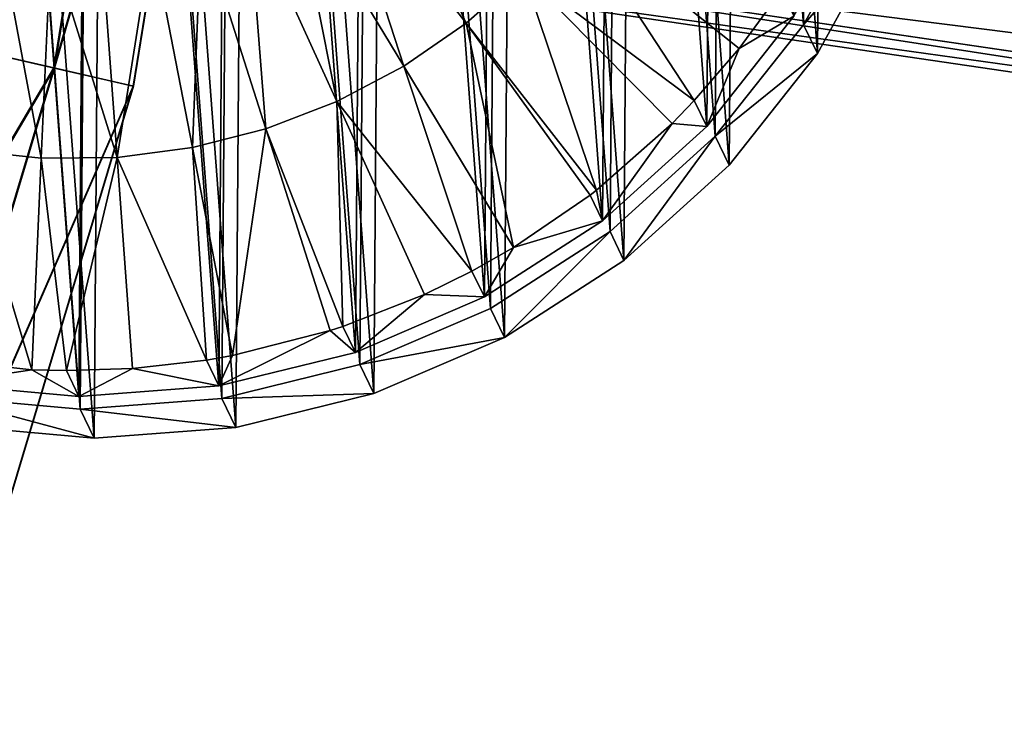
# Model space of a CAD drawing. Header units: millimetres. Extents: x 64 to 3333, y 103 to 3347.
# Tile 103 of 256: x 157.61 to 166.76, y 1998.49 to 2005.11. Entities that reach past the tile are written whole.
import ezdxf

# ---------------------------------------------------------------- set-up
doc = ezdxf.new("R2010")
doc.units = ezdxf.units.MM
doc.header["$LTSCALE"] = 25.4
doc.layers.get('0').update_dxf_attribs({"true_color": 0xff5454})

# ---------------------------------------------------------------- blocks, each defined once
blk = doc.blocks.new('SPIDER-6785-9743.STL')
at = {"color": 0}
mesh = blk.add_polyface(dxfattribs=at)
corners = [(150.2653, 2010.1974, 1391.8259), (150.463, 2007.5729, 1391.7344), (150.2553, 2008.8768, 1391.7816), (150.4926, 2011.4983, 1391.8661), (150.8825, 2006.3209, 1391.6853), (150.9309, 2012.7443, 1391.9009), (151.5025, 2005.1552, 1391.636), (151.5685, 2013.9012, 1391.9294), (152.306, 2004.1074, 1391.5876), (152.3877, 2014.9376, 1391.951), (153.2712, 2003.2063, 1391.5416), (153.3664, 2015.8251, 1391.9651), (154.3717, 2002.4763, 1391.4993), (154.4778, 2016.5397, 1391.9711), (155.5775, 2001.9375, 1391.4615), (155.6916, 2017.0616, 1391.969), (156.8557, 2001.6044, 1391.4296), (156.9747, 2017.3768, 1391.9587), (158.1714, 2001.4861, 1391.4042), (158.2921, 2017.4767, 1391.9407), (159.4888, 2001.5859, 1391.3861), (159.6078, 2017.3584, 1391.9154), (160.7719, 2001.9011, 1391.376), (160.886, 2017.0253, 1391.8834), (161.9856, 2002.4231, 1391.3738), (162.0918, 2016.4865, 1391.8457), (163.097, 2003.1377, 1391.3798), (163.1922, 2015.7565, 1391.8032), (164.0757, 2004.0251, 1391.3938), (164.1574, 2014.8552, 1391.7572), (164.895, 2005.0615, 1391.4154), (164.961, 2013.8076, 1391.7089), (165.5325, 2006.2185, 1391.444), (165.581, 2012.6418, 1391.6595), (165.9709, 2007.4645, 1391.4789), (166.0005, 2011.3899, 1391.6106), (166.1982, 2008.7654, 1391.519), (166.2081, 2010.0859, 1391.5632)]
mesh.append_faces([[corners[k] for k in face] for face in [(0, 1, 2), (36, 35, 37)]], dxfattribs={"vtx0": -1, "color": 0})
mesh.append_faces([[corners[k] for k in face] for face in [(1, 3, 4), (4, 5, 6), (6, 7, 8), (8, 9, 10), (10, 11, 12), (12, 13, 14), (14, 15, 16), (16, 17, 18), (18, 19, 20), (20, 21, 22), (22, 23, 24), (24, 25, 26), (26, 27, 28), (28, 29, 30), (30, 31, 32), (32, 33, 34), (34, 35, 36)]], dxfattribs={"vtx0": -1, "vtx1": -1, "color": 0})
mesh.append_faces([[corners[k] for k in face] for face in [(1, 0, 3), (4, 3, 5), (6, 5, 7), (8, 7, 9), (10, 9, 11), (12, 11, 13), (14, 13, 15), (16, 15, 17), (18, 17, 19), (20, 19, 21), (22, 21, 23), (24, 23, 25), (26, 25, 27), (28, 27, 29), (30, 29, 31), (32, 31, 33), (34, 33, 35)]], dxfattribs={"vtx0": -1, "vtx2": -1, "color": 0})
mesh = blk.add_polyface(dxfattribs=at)
corners = [(150.5376, 2007.6227, 1390.8973), (150.3422, 2010.2174, 1390.9879), (150.3324, 2008.9119, 1390.9441), (150.5669, 2011.5035, 1391.0276), (150.9524, 2006.385, 1390.849), (151.0003, 2012.7354, 1391.062), (151.5653, 2005.2325, 1390.8002), (151.6306, 2013.8792, 1391.0903), (152.3598, 2004.1967, 1390.7524), (152.4405, 2014.9038, 1391.1117), (153.314, 2003.3058, 1390.7069), (153.4081, 2015.7812, 1391.1255), (154.402, 2002.5841, 1390.6649), (154.5069, 2016.4877, 1391.1315), (155.5941, 2002.0513, 1390.6277), (155.7069, 2017.0037, 1391.1294), (156.8577, 2001.722, 1390.5961), (156.9754, 2017.3153, 1391.1193), (158.1585, 2001.6051, 1390.571), (158.2778, 2017.4139, 1391.1014), (159.4609, 2001.7037, 1390.5532), (159.5786, 2017.2971, 1391.0764), (160.7294, 2002.0154, 1390.5431), (160.8422, 2016.9678, 1391.0448), (161.9294, 2002.5315, 1390.541), (162.0343, 2016.4349, 1391.0074), (163.0282, 2003.2379, 1390.5469), (163.1223, 2015.7133, 1390.9655), (163.9958, 2004.1154, 1390.5608), (164.0765, 2014.8224, 1390.92), (164.8057, 2005.1399, 1390.5822), (164.871, 2013.7866, 1390.8722), (165.436, 2006.2837, 1390.6104), (165.4839, 2012.634, 1390.8235), (165.8694, 2007.5155, 1390.6448), (165.8987, 2011.3964, 1390.775), (166.0941, 2008.8016, 1390.6844), (166.1039, 2010.1072, 1390.7283)]
mesh.append_faces([[corners[k] for k in face] for face in [(0, 1, 2), (35, 36, 37)]], dxfattribs={"vtx0": -1, "color": 0})
mesh.append_faces([[corners[k] for k in face] for face in [(1, 0, 3), (3, 4, 5), (5, 6, 7), (7, 8, 9), (9, 10, 11), (11, 12, 13), (13, 14, 15), (15, 16, 17), (17, 18, 19), (19, 20, 21), (21, 22, 23), (23, 24, 25), (25, 26, 27), (27, 28, 29), (29, 30, 31), (31, 32, 33), (33, 34, 35)]], dxfattribs={"vtx0": -1, "vtx1": -1, "color": 0})
mesh.append_faces([[corners[k] for k in face] for face in [(3, 0, 4), (5, 4, 6), (7, 6, 8), (9, 8, 10), (11, 10, 12), (13, 12, 14), (15, 14, 16), (17, 16, 18), (19, 18, 20), (21, 20, 22), (23, 22, 24), (25, 24, 26), (27, 26, 28), (29, 28, 30), (31, 30, 32), (33, 32, 34), (35, 34, 36)]], dxfattribs={"vtx0": -1, "vtx2": -1, "color": 0})
mesh = blk.add_polyface(dxfattribs=at)
corners = [(150.5928, 2007.3037, 1399.7288), (150.3951, 2009.9281, 1399.8203), (150.3851, 2008.6077, 1399.776), (150.6224, 2011.2291, 1399.8605), (151.0123, 2006.0518, 1399.6798), (151.0607, 2012.4751, 1399.8953), (151.6323, 2004.886, 1399.6305), (151.6983, 2013.632, 1399.924), (152.4358, 2003.8383, 1399.5822), (152.5175, 2014.6683, 1399.9454), (153.401, 2002.9371, 1399.5361), (153.4962, 2015.5559, 1399.9595), (154.5015, 2002.2072, 1399.4937), (154.6076, 2016.2704, 1399.9655), (155.7073, 2001.6682, 1399.4559), (155.8214, 2016.7924, 1399.9634), (156.9855, 2001.3351, 1399.424), (157.1045, 2017.1075, 1399.9531), (158.3012, 2001.2169, 1399.3986), (158.4219, 2017.2074, 1399.9352), (159.6186, 2001.3168, 1399.3806), (159.7376, 2017.0892, 1399.9098), (160.9017, 2001.632, 1399.3704), (161.0158, 2016.7561, 1399.8778), (162.1154, 2002.1539, 1399.3682), (162.2216, 2016.2172, 1399.8401), (163.2268, 2002.8684, 1399.3743), (163.3221, 2015.4872, 1399.7976), (164.2055, 2003.756, 1399.3882), (164.2872, 2014.5861, 1399.7516), (165.0248, 2004.7924, 1399.4098), (165.0908, 2013.5383, 1399.7032), (165.6623, 2005.9493, 1399.4385), (165.7108, 2012.3726, 1399.6539), (166.1007, 2007.1952, 1399.4733), (166.1303, 2011.1207, 1399.605), (166.328, 2008.4962, 1399.5134), (166.3379, 2009.8167, 1399.5577)]
mesh.append_faces([[corners[k] for k in face] for face in [(0, 1, 2), (35, 36, 37)]], dxfattribs={"vtx0": -1, "color": 0})
mesh.append_faces([[corners[k] for k in face] for face in [(1, 0, 3), (3, 4, 5), (5, 6, 7), (7, 8, 9), (9, 10, 11), (11, 12, 13), (13, 14, 15), (15, 16, 17), (17, 18, 19), (19, 20, 21), (21, 22, 23), (23, 24, 25), (25, 26, 27), (27, 28, 29), (29, 30, 31), (31, 32, 33), (33, 34, 35)]], dxfattribs={"vtx0": -1, "vtx1": -1, "color": 0})
mesh.append_faces([[corners[k] for k in face] for face in [(3, 0, 4), (5, 4, 6), (7, 6, 8), (9, 8, 10), (11, 10, 12), (13, 12, 14), (15, 14, 16), (17, 16, 18), (19, 18, 20), (21, 20, 22), (23, 22, 24), (25, 24, 26), (27, 26, 28), (29, 28, 30), (31, 30, 32), (33, 32, 34), (35, 34, 36)]], dxfattribs={"vtx0": -1, "vtx2": -1, "color": 0})
at = {"color": 7, "true_color": 0xffffff}
mesh = blk.add_polyface(dxfattribs=at)
corners = [(158.909, 2010.7424, 70.8853), (156.4621, 2004.9961, 76.7195), (157.925, 2004.66, 70.8853), (157.4147, 2010.8848, 76.7195)]
mesh.append_faces([[corners[k] for k in face] for face in [(0, 1, 2), (1, 0, 3)]], dxfattribs={"vtx0": -1, "color": 7})
mesh = blk.add_polyface(dxfattribs=at)
corners = [(156.4742, 2004.9933, 47.0723), (158.9164, 2010.7418, 52.9077), (157.9323, 2004.6583, 52.9077), (157.427, 2010.8835, 47.0723)]
mesh.append_faces([[corners[k] for k in face] for face in [(0, 1, 2), (1, 0, 3)]], dxfattribs={"vtx0": -1, "color": 7})
mesh = blk.add_polyface(dxfattribs=at)
corners = [(159.6633, 2010.6707, 64.9089), (157.925, 2004.66, 70.8853), (158.6635, 2004.4904, 64.9089), (158.909, 2010.7424, 70.8853)]
mesh.append_faces([[corners[k] for k in face] for face in [(0, 1, 2), (1, 0, 3)]], dxfattribs={"vtx0": -1, "color": 7})
mesh = blk.add_polyface(dxfattribs=at)
corners = [(157.9323, 2004.6583, 52.9077), (159.6658, 2010.6704, 58.8847), (158.6659, 2004.4897, 58.8847), (158.9164, 2010.7418, 52.9077)]
mesh.append_faces([[corners[k] for k in face] for face in [(0, 1, 2), (1, 0, 3)]], dxfattribs={"vtx0": -1, "color": 7})
mesh = blk.add_polyface(dxfattribs=at)
corners = [(159.6658, 2010.6704, 58.8847), (158.6635, 2004.4904, 64.9089), (158.6659, 2004.4897, 58.8847), (159.6633, 2010.6707, 64.9089)]
mesh.append_faces([[corners[k] for k in face] for face in [(0, 1, 2), (1, 0, 3)]], dxfattribs={"vtx0": -1, "color": 7})
at = {"color": 0}
mesh = blk.add_polyface(dxfattribs=at)
corners = [(185.2885, 2004.4365, 1394.1543), (158.7868, 2009.2993, 1395.7886), (158.635, 2008.3545, 1395.9785), (185.3954, 2005.3878, 1393.9667)]
mesh.append_faces([[corners[k] for k in face] for face in [(0, 1, 2), (1, 0, 3)]], dxfattribs={"vtx0": -1, "color": 0})
mesh = blk.add_polyface(dxfattribs=at)
corners = [(159.0951, 2009.2539, 1391.1797), (184.4399, 2004.5613, 1389.2273), (158.9686, 2008.3055, 1390.99), (184.6114, 2005.5031, 1389.4148)]
mesh.append_faces([[corners[k] for k in face] for face in [(0, 1, 2), (1, 0, 3)]], dxfattribs={"vtx0": -1, "color": 0})
mesh = blk.add_polyface(dxfattribs=at)
corners = [(185.1171, 2003.4948, 1393.9667), (158.635, 2008.3545, 1395.9785), (158.5085, 2007.4061, 1395.7886), (185.2885, 2004.4365, 1394.1543)]
mesh.append_faces([[corners[k] for k in face] for face in [(0, 1, 2), (1, 0, 3)]], dxfattribs={"vtx0": -1, "color": 0})
mesh = blk.add_polyface(dxfattribs=at)
corners = [(158.9686, 2008.3055, 1390.99), (184.3331, 2003.61, 1389.4148), (158.8168, 2007.3608, 1391.1797), (184.4399, 2004.5613, 1389.2273)]
mesh.append_faces([[corners[k] for k in face] for face in [(0, 1, 2), (1, 0, 3)]], dxfattribs={"vtx0": -1, "color": 0})
mesh = blk.add_polyface(dxfattribs=at)
corners = [(185.1171, 2003.4948, 1393.9667), (158.5085, 2007.4061, 1395.7886), (158.4267, 2006.5984, 1395.248)]
mesh.append_faces([[corners[k] for k in face] for face in [(0, 1, 2)]], dxfattribs={"color": 0})
mesh = blk.add_polyface(dxfattribs=at)
corners = [(184.307, 2002.7939, 1389.9489), (158.6626, 2006.5637, 1391.7205), (158.8168, 2007.3608, 1391.1797)]
mesh.append_faces([[corners[k] for k in face] for face in [(0, 1, 2)]], dxfattribs={"color": 0})
mesh = blk.add_polyface(dxfattribs=at)
corners = [(184.3331, 2003.61, 1389.4148), (184.307, 2002.7939, 1389.9489), (158.8168, 2007.3608, 1391.1797)]
mesh.append_faces([[corners[k] for k in face] for face in [(0, 1, 2)]], dxfattribs={"color": 0})
mesh = blk.add_polyface(dxfattribs=at)
corners = [(160.8948, 2006.952, 1382.8497), (161.7607, 2005.0763, 1383.0792), (160.541, 2006.6401, 1382.845), (162.2898, 2005.5428, 1383.0864)]
mesh.append_faces([[corners[k] for k in face] for face in [(0, 1, 2), (1, 0, 3)]], dxfattribs={"vtx0": -1, "color": 0})
mesh = blk.add_polyface(dxfattribs=at)
corners = [(158.4267, 2006.5984, 1395.248), (158.4021, 2006.0543, 1394.4387), (184.9072, 2002.7058, 1393.4326)]
mesh.append_faces([[corners[k] for k in face] for face in [(0, 1, 2)]], dxfattribs={"color": 0})
mesh = blk.add_polyface(dxfattribs=at)
corners = [(185.1171, 2003.4948, 1393.9667), (158.4267, 2006.5984, 1395.248), (184.9072, 2002.7058, 1393.4326)]
mesh.append_faces([[corners[k] for k in face] for face in [(0, 1, 2)]], dxfattribs={"color": 0})
mesh = blk.add_polyface(dxfattribs=at)
corners = [(158.5297, 2006.0355, 1392.5297), (158.6626, 2006.5637, 1391.7205), (184.366, 2002.2377, 1390.748)]
mesh.append_faces([[corners[k] for k in face] for face in [(0, 1, 2)]], dxfattribs={"color": 0})
mesh = blk.add_polyface(dxfattribs=at)
corners = [(158.6626, 2006.5637, 1391.7205), (184.307, 2002.7939, 1389.9489), (184.366, 2002.2377, 1390.748)]
mesh.append_faces([[corners[k] for k in face] for face in [(0, 1, 2)]], dxfattribs={"color": 0})
mesh = blk.add_polyface(dxfattribs=at)
corners = [(160.541, 2006.6401, 1382.845), (161.1801, 2004.6757, 1383.0752), (160.1529, 2006.3722, 1382.8423), (161.7607, 2005.0763, 1383.0792)]
mesh.append_faces([[corners[k] for k in face] for face in [(0, 1, 2), (1, 0, 3)]], dxfattribs={"vtx0": -1, "color": 0})
mesh = blk.add_polyface(dxfattribs=at)
corners = [(160.1529, 2006.3722, 1382.8423), (160.5563, 2004.3464, 1383.0742), (159.7358, 2006.1521, 1382.8416), (161.1801, 2004.6757, 1383.0752)]
mesh.append_faces([[corners[k] for k in face] for face in [(0, 1, 2), (1, 0, 3)]], dxfattribs={"vtx0": -1, "color": 0})
mesh = blk.add_polyface(dxfattribs=at)
corners = [(164.895, 2005.0615, 1391.4154), (165.6623, 2005.9493, 1399.4385), (165.0248, 2004.7924, 1399.4098), (165.5325, 2006.2185, 1391.444)]
mesh.append_faces([[corners[k] for k in face] for face in [(0, 1, 2), (1, 0, 3)]], dxfattribs={"vtx0": -1, "color": 0})
mesh = blk.add_polyface(dxfattribs=at)
corners = [(159.7358, 2006.1521, 1382.8416), (159.8979, 2004.0931, 1383.0764), (159.2956, 2005.9828, 1382.843), (160.5563, 2004.3464, 1383.0742)]
mesh.append_faces([[corners[k] for k in face] for face in [(0, 1, 2), (1, 0, 3)]], dxfattribs={"vtx0": -1, "color": 0})
mesh = blk.add_polyface(dxfattribs=at)
corners = [(184.6907, 2002.1899, 1392.6335), (158.4382, 2005.8566, 1393.4841), (184.5007, 2002.0255, 1391.6908), (158.4021, 2006.0543, 1394.4387)]
mesh.append_faces([[corners[k] for k in face] for face in [(0, 1, 2), (1, 0, 3)]], dxfattribs={"vtx0": -1, "color": 0})
mesh = blk.add_polyface(dxfattribs=at)
corners = [(158.4021, 2006.0543, 1394.4387), (184.6907, 2002.1899, 1392.6335), (184.9072, 2002.7058, 1393.4326)]
mesh.append_faces([[corners[k] for k in face] for face in [(0, 1, 2)]], dxfattribs={"color": 0})
mesh = blk.add_polyface(dxfattribs=at)
corners = [(184.5007, 2002.0255, 1391.6908), (158.5297, 2006.0355, 1392.5297), (184.366, 2002.2377, 1390.748), (158.4382, 2005.8566, 1393.4841)]
mesh.append_faces([[corners[k] for k in face] for face in [(0, 1, 2), (1, 0, 3)]], dxfattribs={"vtx0": -1, "color": 0})
mesh = blk.add_polyface(dxfattribs=at)
corners = [(163.8799, 2004.3556, 1383.4269), (162.2898, 2005.5428, 1383.0864), (162.7601, 2006.0686, 1383.0964)]
mesh.append_faces([[corners[k] for k in face] for face in [(0, 1, 2)]], dxfattribs={"color": 0})
mesh = blk.add_polyface(dxfattribs=at)
corners = [(164.6899, 2005.3801, 1383.4482), (164.2984, 2004.8414, 1383.4365), (162.7601, 2006.0686, 1383.0964)]
mesh.append_faces([[corners[k] for k in face] for face in [(0, 1, 2)]], dxfattribs={"color": 0})
mesh = blk.add_polyface(dxfattribs=at)
corners = [(164.2984, 2004.8414, 1383.4365), (163.8799, 2004.3556, 1383.4269), (162.7601, 2006.0686, 1383.0964)]
mesh.append_faces([[corners[k] for k in face] for face in [(0, 1, 2)]], dxfattribs={"color": 0})
mesh = blk.add_polyface(dxfattribs=at)
corners = [(159.2956, 2005.9828, 1382.843), (159.2142, 2003.9196, 1383.0817), (158.8385, 2005.8667, 1382.8466), (159.8979, 2004.0931, 1383.0764)]
mesh.append_faces([[corners[k] for k in face] for face in [(0, 1, 2), (1, 0, 3)]], dxfattribs={"vtx0": -1, "color": 0})
mesh = blk.add_polyface(dxfattribs=at)
corners = [(157.4306, 2005.8502, 1382.8689), (157.8095, 2003.8197, 1383.1011), (157.1082, 2003.8949, 1383.115), (157.8994, 2005.8, 1382.8595)]
mesh.append_faces([[corners[k] for k in face] for face in [(0, 1, 2), (1, 0, 3)]], dxfattribs={"vtx0": -1, "color": 0})
mesh = blk.add_polyface(dxfattribs=at)
corners = [(158.8385, 2005.8667, 1382.8466), (158.5148, 2003.828, 1383.09), (158.3709, 2005.8055, 1382.8521), (159.2142, 2003.9196, 1383.0817)]
mesh.append_faces([[corners[k] for k in face] for face in [(0, 1, 2), (1, 0, 3)]], dxfattribs={"vtx0": -1, "color": 0})
mesh = blk.add_polyface(dxfattribs=at)
corners = [(157.8994, 2005.8, 1382.8595), (158.5148, 2003.828, 1383.09), (157.8095, 2003.8197, 1383.1011), (158.3709, 2005.8055, 1382.8521)]
mesh.append_faces([[corners[k] for k in face] for face in [(0, 1, 2), (1, 0, 3)]], dxfattribs={"vtx0": -1, "color": 0})
mesh = blk.add_polyface(dxfattribs=at)
corners = [(162.2898, 2005.5428, 1383.0864), (162.9709, 2003.5234, 1383.4136), (161.7607, 2005.0763, 1383.0792), (163.6738, 2004.1431, 1383.4231)]
mesh.append_faces([[corners[k] for k in face] for face in [(0, 1, 2), (1, 0, 3)]], dxfattribs={"vtx0": -1, "color": 0})
mesh = blk.add_polyface(dxfattribs=at)
corners = [(163.8799, 2004.3556, 1383.4269), (163.6738, 2004.1431, 1383.4231), (162.2898, 2005.5428, 1383.0864)]
mesh.append_faces([[corners[k] for k in face] for face in [(0, 1, 2)]], dxfattribs={"color": 0})
mesh = blk.add_polyface(dxfattribs=at)
corners = [(164.6899, 2005.3801, 1383.4482), (164.8057, 2005.1399, 1390.5822), (164.2984, 2004.8414, 1383.4365)]
mesh.append_faces([[corners[k] for k in face] for face in [(0, 1, 2)]], dxfattribs={"color": 0})
mesh = blk.add_polyface(dxfattribs=at)
corners = [(164.8057, 2005.1399, 1390.5822), (163.9958, 2004.1154, 1390.5608), (164.2984, 2004.8414, 1383.4365)]
mesh.append_faces([[corners[k] for k in face] for face in [(0, 1, 2)]], dxfattribs={"color": 0})
at = {"color": 7, "true_color": 0xffffff}
mesh = blk.add_polyface(dxfattribs=at)
corners = [(157.925, 2004.66, 70.8853), (154.7491, 1999.2822, 76.7195), (156.1555, 1998.7581, 70.8853), (156.4621, 2004.9961, 76.7195)]
mesh.append_faces([[corners[k] for k in face] for face in [(0, 1, 2), (1, 0, 3)]], dxfattribs={"vtx0": -1, "color": 7})
at = {"color": 0}
mesh = blk.add_polyface(dxfattribs=at)
corners = [(161.7607, 2005.0763, 1383.0792), (162.1997, 2002.9911, 1383.4082), (161.1801, 2004.6757, 1383.0752), (162.9124, 2003.4781, 1383.4131)]
mesh.append_faces([[corners[k] for k in face] for face in [(0, 1, 2), (1, 0, 3)]], dxfattribs={"vtx0": -1, "color": 0})
mesh = blk.add_polyface(dxfattribs=at)
corners = [(162.9709, 2003.5234, 1383.4136), (162.9124, 2003.4781, 1383.4131), (161.7607, 2005.0763, 1383.0792)]
mesh.append_faces([[corners[k] for k in face] for face in [(0, 1, 2)]], dxfattribs={"color": 0})
mesh = blk.add_polyface(dxfattribs=at)
corners = [(164.0757, 2004.0251, 1391.3938), (165.0248, 2004.7924, 1399.4098), (164.2055, 2003.756, 1399.3882), (164.895, 2005.0615, 1391.4154)]
mesh.append_faces([[corners[k] for k in face] for face in [(0, 1, 2), (1, 0, 3)]], dxfattribs={"vtx0": -1, "color": 0})
at = {"color": 7, "true_color": 0xffffff}
mesh = blk.add_polyface(dxfattribs=at)
corners = [(154.7606, 1999.2778, 47.0723), (157.9323, 2004.6583, 52.9077), (156.1626, 1998.7554, 52.9077), (156.4742, 2004.9933, 47.0723)]
mesh.append_faces([[corners[k] for k in face] for face in [(0, 1, 2), (1, 0, 3)]], dxfattribs={"vtx0": -1, "color": 7})
at = {"color": 0}
mesh = blk.add_polyface(dxfattribs=at)
corners = [(164.2984, 2004.8414, 1383.4365), (163.9958, 2004.1154, 1390.5608), (163.8799, 2004.3556, 1383.4269)]
mesh.append_faces([[corners[k] for k in face] for face in [(0, 1, 2)]], dxfattribs={"color": 0})
at = {"color": 7, "true_color": 0xffffff}
mesh = blk.add_polyface(dxfattribs=at)
corners = [(158.6635, 2004.4904, 64.9089), (156.1555, 1998.7581, 70.8853), (156.8656, 1998.4934, 64.9089), (157.925, 2004.66, 70.8853)]
mesh.append_faces([[corners[k] for k in face] for face in [(0, 1, 2), (1, 0, 3)]], dxfattribs={"vtx0": -1, "color": 7})
mesh = blk.add_polyface(dxfattribs=at)
corners = [(156.1626, 1998.7554, 52.9077), (158.6659, 2004.4897, 58.8847), (156.8679, 1998.4926, 58.8847), (157.9323, 2004.6583, 52.9077)]
mesh.append_faces([[corners[k] for k in face] for face in [(0, 1, 2), (1, 0, 3)]], dxfattribs={"vtx0": -1, "color": 7})
at = {"color": 0}
mesh = blk.add_polyface(dxfattribs=at)
corners = [(161.8136, 2002.7717, 1383.4071), (160.5563, 2004.3464, 1383.0742), (161.1801, 2004.6757, 1383.0752)]
mesh.append_faces([[corners[k] for k in face] for face in [(0, 1, 2)]], dxfattribs={"color": 0})
mesh = blk.add_polyface(dxfattribs=at)
corners = [(162.1997, 2002.9911, 1383.4082), (161.8136, 2002.7717, 1383.4071), (161.1801, 2004.6757, 1383.0752)]
mesh.append_faces([[corners[k] for k in face] for face in [(0, 1, 2)]], dxfattribs={"color": 0})
at = {"color": 7, "true_color": 0xffffff}
mesh = blk.add_polyface(dxfattribs=at)
corners = [(158.6659, 2004.4897, 58.8847), (156.8656, 1998.4934, 64.9089), (156.8679, 1998.4926, 58.8847), (158.6635, 2004.4904, 64.9089)]
mesh.append_faces([[corners[k] for k in face] for face in [(0, 1, 2), (1, 0, 3)]], dxfattribs={"vtx0": -1, "color": 7})
at = {"color": 0}
mesh = blk.add_polyface(dxfattribs=at)
corners = [(163.8799, 2004.3556, 1383.4269), (163.9958, 2004.1154, 1390.5608), (163.6738, 2004.1431, 1383.4231)]
mesh.append_faces([[corners[k] for k in face] for face in [(0, 1, 2)]], dxfattribs={"color": 0})
mesh = blk.add_polyface(dxfattribs=at)
corners = [(160.6136, 2002.2556, 1383.4092), (159.8979, 2004.0931, 1383.0764), (160.5563, 2004.3464, 1383.0742)]
mesh.append_faces([[corners[k] for k in face] for face in [(0, 1, 2)]], dxfattribs={"color": 0})
mesh = blk.add_polyface(dxfattribs=at)
corners = [(161.8136, 2002.7717, 1383.4071), (161.3709, 2002.5537, 1383.407), (160.5563, 2004.3464, 1383.0742)]
mesh.append_faces([[corners[k] for k in face] for face in [(0, 1, 2)]], dxfattribs={"color": 0})
mesh = blk.add_polyface(dxfattribs=at)
corners = [(161.3709, 2002.5537, 1383.407), (160.6136, 2002.2556, 1383.4092), (160.5563, 2004.3464, 1383.0742)]
mesh.append_faces([[corners[k] for k in face] for face in [(0, 1, 2)]], dxfattribs={"color": 0})
mesh = blk.add_polyface(dxfattribs=at)
corners = [(159.8979, 2004.0931, 1383.0764), (159.5881, 2001.9867, 1383.4169), (159.2142, 2003.9196, 1383.0817), (160.4963, 2002.2174, 1383.4098)]
mesh.append_faces([[corners[k] for k in face] for face in [(0, 1, 2), (1, 0, 3)]], dxfattribs={"vtx0": -1, "color": 0})
mesh = blk.add_polyface(dxfattribs=at)
corners = [(160.6136, 2002.2556, 1383.4092), (160.4963, 2002.2174, 1383.4098), (159.8979, 2004.0931, 1383.0764)]
mesh.append_faces([[corners[k] for k in face] for face in [(0, 1, 2)]], dxfattribs={"color": 0})
mesh = blk.add_polyface(dxfattribs=at)
corners = [(163.0282, 2003.2379, 1390.5469), (162.9709, 2003.5234, 1383.4136), (163.6738, 2004.1431, 1383.4231)]
mesh.append_faces([[corners[k] for k in face] for face in [(0, 1, 2)]], dxfattribs={"color": 0})
mesh = blk.add_polyface(dxfattribs=at)
corners = [(163.9958, 2004.1154, 1390.5608), (163.0282, 2003.2379, 1390.5469), (163.6738, 2004.1431, 1383.4231)]
mesh.append_faces([[corners[k] for k in face] for face in [(0, 1, 2)]], dxfattribs={"color": 0})
mesh = blk.add_polyface(dxfattribs=at)
corners = [(164.0757, 2004.0251, 1391.3938), (163.2268, 2002.8684, 1399.3743), (163.097, 2003.1377, 1391.3798), (164.2055, 2003.756, 1399.3882)]
mesh.append_faces([[corners[k] for k in face] for face in [(0, 1, 2), (1, 0, 3)]], dxfattribs={"vtx0": -1, "color": 0})
mesh = blk.add_polyface(dxfattribs=at)
corners = [(159.3451, 2001.9441, 1383.4193), (158.5148, 2003.828, 1383.09), (159.2142, 2003.9196, 1383.0817)]
mesh.append_faces([[corners[k] for k in face] for face in [(0, 1, 2)]], dxfattribs={"color": 0})
mesh = blk.add_polyface(dxfattribs=at)
corners = [(159.5881, 2001.9867, 1383.4169), (159.3451, 2001.9441, 1383.4193), (159.2142, 2003.9196, 1383.0817)]
mesh.append_faces([[corners[k] for k in face] for face in [(0, 1, 2)]], dxfattribs={"color": 0})
mesh = blk.add_polyface(dxfattribs=at)
corners = [(157.1082, 2003.8949, 1383.115), (157.7221, 2001.8541, 1383.4426), (156.7905, 2001.954, 1383.4612), (157.8095, 2003.8197, 1383.1011)]
mesh.append_faces([[corners[k] for k in face] for face in [(0, 1, 2), (1, 0, 3)]], dxfattribs={"vtx0": -1, "color": 0})
mesh = blk.add_polyface(dxfattribs=at)
corners = [(158.0427, 2001.8453, 1383.4371), (157.7221, 2001.8541, 1383.4426), (157.8095, 2003.8197, 1383.1011)]
mesh.append_faces([[corners[k] for k in face] for face in [(0, 1, 2)]], dxfattribs={"color": 0})
mesh = blk.add_polyface(dxfattribs=at)
corners = [(158.5148, 2003.828, 1383.09), (158.0427, 2001.8453, 1383.4371), (157.8095, 2003.8197, 1383.1011)]
mesh.append_faces([[corners[k] for k in face] for face in [(0, 1, 2)]], dxfattribs={"color": 0})
mesh = blk.add_polyface(dxfattribs=at)
corners = [(158.659, 2001.865, 1383.4279), (158.0427, 2001.8453, 1383.4371), (158.5148, 2003.828, 1383.09)]
mesh.append_faces([[corners[k] for k in face] for face in [(0, 1, 2)]], dxfattribs={"color": 0})
mesh = blk.add_polyface(dxfattribs=at)
corners = [(159.3451, 2001.9441, 1383.4193), (158.659, 2001.865, 1383.4279), (158.5148, 2003.828, 1383.09)]
mesh.append_faces([[corners[k] for k in face] for face in [(0, 1, 2)]], dxfattribs={"color": 0})
mesh = blk.add_polyface(dxfattribs=at)
corners = [(163.0282, 2003.2379, 1390.5469), (162.1997, 2002.9911, 1383.4082), (162.9124, 2003.4781, 1383.4131)]
mesh.append_faces([[corners[k] for k in face] for face in [(0, 1, 2)]], dxfattribs={"color": 0})
mesh = blk.add_polyface(dxfattribs=at)
corners = [(163.0282, 2003.2379, 1390.5469), (162.9124, 2003.4781, 1383.4131), (162.9709, 2003.5234, 1383.4136)]
mesh.append_faces([[corners[k] for k in face] for face in [(0, 1, 2)]], dxfattribs={"color": 0})
mesh = blk.add_polyface(dxfattribs=at)
corners = [(163.0282, 2003.2379, 1390.5469), (161.9294, 2002.5315, 1390.541), (162.1997, 2002.9911, 1383.4082)]
mesh.append_faces([[corners[k] for k in face] for face in [(0, 1, 2)]], dxfattribs={"color": 0})
mesh = blk.add_polyface(dxfattribs=at)
corners = [(163.097, 2003.1377, 1391.3798), (162.1154, 2002.1539, 1399.3682), (161.9856, 2002.4231, 1391.3738), (163.2268, 2002.8684, 1399.3743)]
mesh.append_faces([[corners[k] for k in face] for face in [(0, 1, 2), (1, 0, 3)]], dxfattribs={"vtx0": -1, "color": 0})
mesh = blk.add_polyface(dxfattribs=at)
corners = [(161.9294, 2002.5315, 1390.541), (161.8136, 2002.7717, 1383.4071), (162.1997, 2002.9911, 1383.4082)]
mesh.append_faces([[corners[k] for k in face] for face in [(0, 1, 2)]], dxfattribs={"color": 0})
mesh = blk.add_polyface(dxfattribs=at)
corners = [(161.9294, 2002.5315, 1390.541), (161.3709, 2002.5537, 1383.407), (161.8136, 2002.7717, 1383.4071)]
mesh.append_faces([[corners[k] for k in face] for face in [(0, 1, 2)]], dxfattribs={"color": 0})
mesh = blk.add_polyface(dxfattribs=at)
corners = [(160.7294, 2002.0154, 1390.5431), (160.6136, 2002.2556, 1383.4092), (161.3709, 2002.5537, 1383.407)]
mesh.append_faces([[corners[k] for k in face] for face in [(0, 1, 2)]], dxfattribs={"color": 0})
mesh = blk.add_polyface(dxfattribs=at)
corners = [(160.7294, 2002.0154, 1390.5431), (161.3709, 2002.5537, 1383.407), (161.9294, 2002.5315, 1390.541)]
mesh.append_faces([[corners[k] for k in face] for face in [(0, 1, 2)]], dxfattribs={"color": 0})
mesh = blk.add_polyface(dxfattribs=at)
corners = [(162.1154, 2002.1539, 1399.3682), (160.7719, 2001.9011, 1391.376), (161.9856, 2002.4231, 1391.3738), (160.9017, 2001.632, 1399.3704)]
mesh.append_faces([[corners[k] for k in face] for face in [(0, 1, 2), (1, 0, 3)]], dxfattribs={"vtx0": -1, "color": 0})
mesh = blk.add_polyface(dxfattribs=at)
corners = [(160.7294, 2002.0154, 1390.5431), (160.4963, 2002.2174, 1383.4098), (160.6136, 2002.2556, 1383.4092)]
mesh.append_faces([[corners[k] for k in face] for face in [(0, 1, 2)]], dxfattribs={"color": 0})
mesh = blk.add_polyface(dxfattribs=at)
corners = [(159.4609, 2001.7037, 1390.5532), (159.5881, 2001.9867, 1383.4169), (160.4963, 2002.2174, 1383.4098)]
mesh.append_faces([[corners[k] for k in face] for face in [(0, 1, 2)]], dxfattribs={"color": 0})
mesh = blk.add_polyface(dxfattribs=at)
corners = [(159.4609, 2001.7037, 1390.5532), (160.4963, 2002.2174, 1383.4098), (160.7294, 2002.0154, 1390.5431)]
mesh.append_faces([[corners[k] for k in face] for face in [(0, 1, 2)]], dxfattribs={"color": 0})
mesh = blk.add_polyface(dxfattribs=at)
corners = [(159.4609, 2001.7037, 1390.5532), (159.3451, 2001.9441, 1383.4193), (159.5881, 2001.9867, 1383.4169)]
mesh.append_faces([[corners[k] for k in face] for face in [(0, 1, 2)]], dxfattribs={"color": 0})
mesh = blk.add_polyface(dxfattribs=at)
corners = [(156.8577, 2001.722, 1390.5961), (156.7905, 2001.954, 1383.4612), (157.7221, 2001.8541, 1383.4426)]
mesh.append_faces([[corners[k] for k in face] for face in [(0, 1, 2)]], dxfattribs={"color": 0})
mesh = blk.add_polyface(dxfattribs=at)
corners = [(159.4609, 2001.7037, 1390.5532), (158.659, 2001.865, 1383.4279), (159.3451, 2001.9441, 1383.4193)]
mesh.append_faces([[corners[k] for k in face] for face in [(0, 1, 2)]], dxfattribs={"color": 0})
mesh = blk.add_polyface(dxfattribs=at)
corners = [(160.9017, 2001.632, 1399.3704), (159.4888, 2001.5859, 1391.3861), (160.7719, 2001.9011, 1391.376), (159.6186, 2001.3168, 1399.3806)]
mesh.append_faces([[corners[k] for k in face] for face in [(0, 1, 2), (1, 0, 3)]], dxfattribs={"vtx0": -1, "color": 0})
mesh = blk.add_polyface(dxfattribs=at)
corners = [(156.8577, 2001.722, 1390.5961), (157.7221, 2001.8541, 1383.4426), (158.1585, 2001.6051, 1390.571)]
mesh.append_faces([[corners[k] for k in face] for face in [(0, 1, 2)]], dxfattribs={"color": 0})
mesh = blk.add_polyface(dxfattribs=at)
corners = [(158.1585, 2001.6051, 1390.571), (157.7221, 2001.8541, 1383.4426), (158.0427, 2001.8453, 1383.4371)]
mesh.append_faces([[corners[k] for k in face] for face in [(0, 1, 2)]], dxfattribs={"color": 0})
mesh = blk.add_polyface(dxfattribs=at)
corners = [(158.1585, 2001.6051, 1390.571), (158.0427, 2001.8453, 1383.4371), (158.659, 2001.865, 1383.4279)]
mesh.append_faces([[corners[k] for k in face] for face in [(0, 1, 2)]], dxfattribs={"color": 0})
mesh = blk.add_polyface(dxfattribs=at)
corners = [(158.1585, 2001.6051, 1390.571), (158.659, 2001.865, 1383.4279), (159.4609, 2001.7037, 1390.5532)]
mesh.append_faces([[corners[k] for k in face] for face in [(0, 1, 2)]], dxfattribs={"color": 0})
mesh = blk.add_polyface(dxfattribs=at)
corners = [(158.3012, 2001.2169, 1399.3986), (156.8557, 2001.6044, 1391.4296), (158.1714, 2001.4861, 1391.4042), (156.9855, 2001.3351, 1399.424)]
mesh.append_faces([[corners[k] for k in face] for face in [(0, 1, 2), (1, 0, 3)]], dxfattribs={"vtx0": -1, "color": 0})
mesh = blk.add_polyface(dxfattribs=at)
corners = [(159.6186, 2001.3168, 1399.3806), (158.1714, 2001.4861, 1391.4042), (159.4888, 2001.5859, 1391.3861), (158.3012, 2001.2169, 1399.3986)]
mesh.append_faces([[corners[k] for k in face] for face in [(0, 1, 2), (1, 0, 3)]], dxfattribs={"vtx0": -1, "color": 0})

msp = doc.modelspace()

# ---------------------------------------------------------------- block references
at = {"color": 250, "true_color": 0x262626}
msp.add_blockref('SPIDER-6785-9743.STL', (0, 0), dxfattribs=at)

doc.saveas('drawing.dxf')
